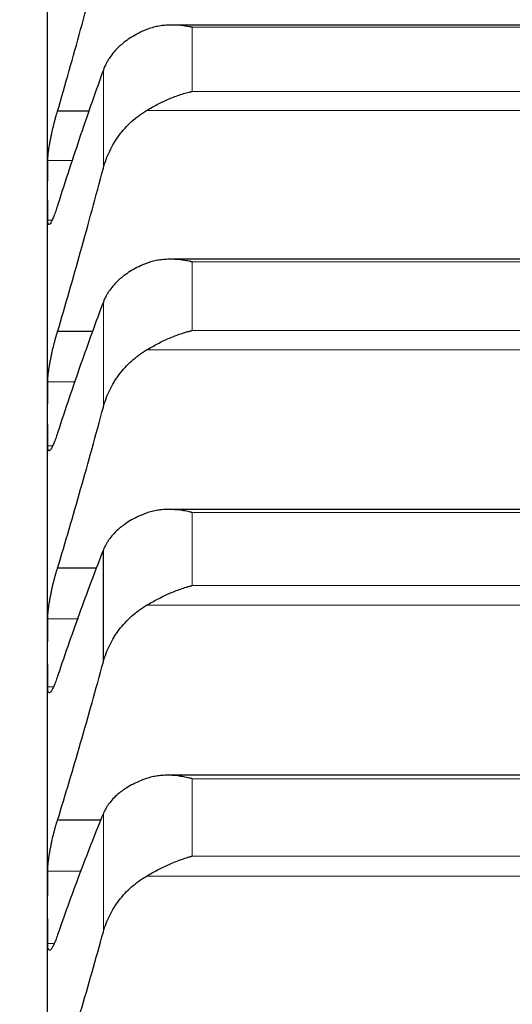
# Model space of a CAD drawing. Header units: inches. Extents: x 0 to 20790, y -12 to 14700.
# Tile 169 of 256: x 7758 to 7785, y 10446 to 10500. Entities that reach past the tile are written whole.
import ezdxf

# ---------------------------------------------------------------- set-up
doc = ezdxf.new("R2010")
doc.units = ezdxf.units.IN
doc.layers.add('1', color=7, linetype='Continuous', true_color=0xffffff)
doc.layers.add('254', color=7, linetype='Continuous', true_color=0xffffff)
doc.styles.add('latin_extended', font='simplex.shx')
doc.dimstyles.get("Standard").update_dxf_attribs({"dimtxt": 0.18, "dimasz": 0.18, "dimexe": 0.18, "dimexo": 0.0625, "dimgap": 0.09, "dimtad": 0, "dimtih": 1, "dimtoh": 1, "dimdec": 4, "dimzin": 0, "dimdsep": 46, "dimtxsty": 'Standard', "dimcen": 0.09, "dimadec": 0, "dimazin": 0, "dimtfac": 1, "dimtdec": 4, "dimtofl": 0, "dimtmove": 0, "dimatfit": 3, "dimfxl": 1, "dimtolj": 1, "dimtzin": 0, "dimarcsym": 0})

# ---------------------------------------------------------------- blocks, each defined once
blk = doc.blocks.new('_U12')
at = {"layer": '254', "color": 3, "linetype": 'Continuous', "lineweight": 13, "transparency": 16777216}
for p, q in [((1084.956, 11094.092), (1084.956, 8079.946)), ((8069.956, 9257.092), (8069.956, 8079.946)), ((1207.456, 8114.946), (7947.456, 8114.946))]:
    blk.add_line(p, q, dxfattribs=at)
at = {"layer": '254', "color": 3, "transparency": 16777216}
for points in [[(1207.456, 8135.363), (1207.456, 8094.529), (1084.956, 8114.946)], [(7947.456, 8094.529), (7947.456, 8135.363), (8069.956, 8114.946)]]:
    blk.add_solid(points, dxfattribs=at)
at = {"layer": 'Defpoints', "color": 0, "transparency": 16777216}
for p in [(1084.956, 11129.092), (8069.956, 9292.092), (8069.956, 8114.946)]:
    blk.add_point(p, dxfattribs=at)
at = {"layer": '254', "color": 2, "lineweight": 13, "transparency": 16777216, "insert": (4361.622, 8298.696), "char_height": 122.5, "attachment_point": 1, "style": 'latin_extended'}
blk.add_mtext('\\A1;6985', dxfattribs=at)

msp = doc.modelspace()

# ---------------------------------------------------------------- linework, layer by layer
at = {"layer": '1', "color": 2, "linetype": 'Continuous', "lineweight": 25}
for p, q in [((7759.956, 10490.448), (7759.956, 10501.708)), ((7805.206, 10499.433), (7766.731, 10499.433)), ((7762.227, 10494.757), (7760.493, 10494.757)), ((7759.956, 10478.311), (7759.956, 10490.448)), ((7805.292, 10486.704), (7766.643, 10486.704)), ((7762.42, 10482.771), (7760.493, 10482.771)), ((7759.956, 10465.316), (7759.956, 10478.311)), ((7805.376, 10473.105), (7766.556, 10473.105)), ((7762.982, 10464.83), (7762.982, 10470.903)), ((7762.625, 10469.92), (7760.493, 10469.92)), ((7759.956, 10451.484), (7759.956, 10465.316)), ((7805.449, 10458.659), (7766.47, 10458.659)), ((7762.848, 10456.224), (7760.493, 10456.224)), ((7759.956, 10436.836), (7759.956, 10451.484))]:
    msp.add_line(p, q, dxfattribs=at)
at = {"layer": '1', "color": 110, "linetype": 'Continuous', "lineweight": 13}
for p, q in [((7804.1, 10499.309), (7767.812, 10499.309)), ((7767.812, 10495.829), (7767.812, 10499.309)), ((7762.982, 10491.659), (7762.982, 10496.988)), ((7804.1, 10495.829), (7767.812, 10495.829)), ((7806.587, 10494.787), (7765.324, 10494.787)), ((7761.316, 10492.067), (7759.958, 10492.067)), ((7760.193, 10488.83), (7759.958, 10488.83)), ((7804.1, 10486.559), (7767.812, 10486.559)), ((7767.812, 10482.834), (7767.812, 10486.559)), ((7762.982, 10478.673), (7762.982, 10484.379)), ((7804.1, 10482.834), (7767.812, 10482.834)), ((7806.587, 10481.773), (7765.324, 10481.773)), ((7761.466, 10480.049), (7759.958, 10480.049)), ((7760.228, 10476.573), (7759.958, 10476.573)), ((7804.1, 10472.939), (7767.812, 10472.939)), ((7767.812, 10468.974), (7767.812, 10472.939)), ((7804.1, 10468.974), (7767.812, 10468.974)), ((7806.587, 10467.896), (7765.324, 10467.896)), ((7761.627, 10467.171), (7759.958, 10467.171)), ((7760.268, 10463.461), (7759.958, 10463.461)), ((7804.1, 10458.47), (7767.812, 10458.47)), ((7767.812, 10454.27), (7767.812, 10458.47)), ((7762.982, 10450.15), (7762.982, 10456.581)), ((7804.1, 10454.27), (7767.812, 10454.27)), ((7761.801, 10453.453), (7759.958, 10453.453)), ((7806.587, 10453.177), (7765.324, 10453.177)), ((7760.314, 10449.514), (7759.958, 10449.514))]:
    msp.add_line(p, q, dxfattribs=at)
at = {"layer": '1', "color": 2, "linetype": 'Continuous', "lineweight": 25}
for points in [[(7760.493, 10494.757), (7760.704, 10495.483), (7761.124, 10496.947), (7761.749, 10499.181), (7762.369, 10501.451), (7762.778, 10502.989), (7762.982, 10503.765)], [(7762.982, 10496.988), (7762.778, 10496.425), (7762.369, 10495.274), (7761.749, 10493.473), (7761.124, 10491.599), (7760.704, 10490.3), (7760.493, 10489.638)], [(7759.956, 10490.448), (7759.956, 10490.988), (7759.957, 10491.527), (7759.958, 10492.067)], [(7760.493, 10482.771), (7760.704, 10483.484), (7761.124, 10484.924), (7761.749, 10487.125), (7762.369, 10489.367), (7762.778, 10490.89), (7762.982, 10491.659)], [(7759.958, 10488.83), (7759.957, 10489.37), (7759.956, 10489.909), (7759.956, 10490.448)], [(7762.982, 10484.379), (7762.778, 10483.839), (7762.369, 10482.732), (7761.749, 10480.994), (7761.124, 10479.178), (7760.704, 10477.916), (7760.493, 10477.272)], [(7759.956, 10478.311), (7759.956, 10478.891), (7759.957, 10479.47), (7759.958, 10480.049)], [(7760.493, 10469.92), (7760.704, 10470.619), (7761.124, 10472.032), (7761.749, 10474.197), (7762.369, 10476.408), (7762.778, 10477.913), (7762.982, 10478.673)], [(7759.958, 10476.573), (7759.957, 10477.152), (7759.956, 10477.732), (7759.956, 10478.311)], [(7762.982, 10470.903), (7762.778, 10470.386), (7762.369, 10469.325), (7761.749, 10467.653), (7761.124, 10465.899), (7760.704, 10464.675), (7760.493, 10464.05)], [(7759.956, 10465.316), (7759.956, 10465.934), (7759.957, 10466.553), (7759.958, 10467.171)], [(7759.958, 10463.461), (7759.957, 10464.079), (7759.956, 10464.697), (7759.956, 10465.316)], [(7760.493, 10456.224), (7760.704, 10456.908), (7761.124, 10458.292), (7761.749, 10460.418), (7762.369, 10462.594), (7762.778, 10464.079), (7762.982, 10464.83)], [(7762.982, 10456.581), (7762.778, 10456.089), (7762.369, 10455.075), (7761.749, 10453.47), (7761.124, 10451.781), (7760.704, 10450.598), (7760.493, 10449.992)], [(7759.956, 10451.484), (7759.956, 10452.14), (7759.957, 10452.797), (7759.958, 10453.453)], [(7759.958, 10449.514), (7759.957, 10450.171), (7759.956, 10450.827), (7759.956, 10451.484)], [(7760.493, 10441.706), (7760.704, 10442.373), (7761.124, 10443.726), (7761.749, 10445.809), (7762.369, 10447.947), (7762.778, 10449.41), (7762.982, 10450.15)]]:
    msp.add_open_spline(points, degree=3, dxfattribs=at)
for points, knots in [([(7767.812, 10499.309), (7767.808, 10499.309), (7767.805, 10499.31), (7767.799, 10499.311), (7767.795, 10499.312), (7767.785, 10499.314), (7767.765, 10499.319), (7767.719, 10499.328), (7767.626, 10499.346), (7767.547, 10499.36), (7767.389, 10499.385), (7767.284, 10499.399), (7766.97, 10499.43), (7766.762, 10499.438), (7766.451, 10499.427), (7766.348, 10499.42), (7766.192, 10499.403), (7766.14, 10499.396), (7766.037, 10499.381), (7765.985, 10499.372), (7765.83, 10499.342), (7765.728, 10499.317), (7765.525, 10499.258), (7765.424, 10499.224), (7765.324, 10499.183)], [0, 0, 0, 0, 0.003906, 0.003906, 0.007813, 0.007813, 0.015625, 0.03125, 0.0625, 0.125, 0.125, 0.25, 0.25, 0.5, 0.5, 0.625, 0.625, 0.6875, 0.6875, 0.75, 0.75, 0.875, 0.875, 1, 1, 1, 1]), ([(7765.324, 10499.183), (7765.178, 10499.125), (7765.038, 10499.061), (7764.77, 10498.925), (7764.512, 10498.781), (7764.276, 10498.618), (7764.135, 10498.511), (7764.107, 10498.489), (7764.052, 10498.445), (7764.025, 10498.423), (7763.945, 10498.355), (7763.893, 10498.309), (7763.744, 10498.169), (7763.651, 10498.072), (7763.479, 10497.872), (7763.4, 10497.769), (7763.292, 10497.609), (7763.258, 10497.555), (7763.209, 10497.473), (7763.193, 10497.445), (7763.162, 10497.39), (7763.147, 10497.362), (7763.075, 10497.22), (7763.025, 10497.105), (7762.982, 10496.988)], [0, 0, 0, 0, 0.125, 0.125, 0.25, 0.375, 0.375, 0.40625, 0.40625, 0.4375, 0.4375, 0.5, 0.5, 0.625, 0.625, 0.75, 0.75, 0.8125, 0.8125, 0.84375, 0.84375, 0.875, 0.875, 1, 1, 1, 1]), ([(7765.324, 10494.787), (7765.424, 10494.847), (7765.524, 10494.906), (7765.725, 10495.018), (7765.827, 10495.073), (7766.03, 10495.178), (7766.133, 10495.229), (7766.34, 10495.327), (7766.444, 10495.374), (7766.654, 10495.463), (7766.759, 10495.505), (7766.968, 10495.584), (7767.073, 10495.621), (7767.283, 10495.69), (7767.389, 10495.721), (7767.547, 10495.765), (7767.626, 10495.785), (7767.719, 10495.808), (7767.765, 10495.819), (7767.785, 10495.823), (7767.798, 10495.826), (7767.805, 10495.827), (7767.812, 10495.829)], [0, 0, 0, 0, 0.125, 0.125, 0.25, 0.25, 0.375, 0.375, 0.5, 0.5, 0.625, 0.625, 0.75, 0.75, 0.875, 0.875, 0.9375, 0.96875, 0.984375, 0.992188, 0.992188, 1, 1, 1, 1]), ([(7759.958, 10492.067), (7759.958, 10492.098), (7759.96, 10492.166), (7759.969, 10492.284), (7759.977, 10492.373), (7759.985, 10492.443), (7759.988, 10492.468), (7759.994, 10492.517), (7759.998, 10492.542), (7760.015, 10492.67), (7760.032, 10492.779), (7760.057, 10492.923), (7760.062, 10492.953), (7760.07, 10492.997), (7760.073, 10493.012), (7760.078, 10493.042), (7760.092, 10493.118), (7760.119, 10493.256), (7760.145, 10493.381), (7760.172, 10493.508), (7760.186, 10493.573), (7760.23, 10493.767), (7760.26, 10493.896), (7760.308, 10494.087), (7760.324, 10494.15), (7760.349, 10494.245), (7760.357, 10494.276), (7760.374, 10494.339), (7760.382, 10494.37), (7760.425, 10494.524), (7760.459, 10494.643), (7760.493, 10494.757)], [0, 0, 0, 0, 0.0625, 0.125, 0.1875, 0.1875, 0.21875, 0.21875, 0.25, 0.25, 0.375, 0.375, 0.40625, 0.40625, 0.421875, 0.421875, 0.4375, 0.5, 0.5625, 0.5625, 0.625, 0.625, 0.75, 0.75, 0.8125, 0.8125, 0.84375, 0.84375, 0.875, 0.875, 1, 1, 1, 1]), ([(7762.982, 10491.659), (7763.025, 10491.819), (7763.075, 10491.977), (7763.189, 10492.286), (7763.318, 10492.589), (7763.476, 10492.881), (7763.605, 10493.094), (7763.65, 10493.165), (7763.721, 10493.27), (7763.744, 10493.304), (7763.793, 10493.373), (7763.817, 10493.407), (7763.942, 10493.575), (7764.154, 10493.833), (7764.389, 10494.069), (7764.636, 10494.295), (7764.765, 10494.402), (7764.935, 10494.529), (7764.97, 10494.554), (7765.039, 10494.603), (7765.144, 10494.675), (7765.251, 10494.744), (7765.324, 10494.787)], [0, 0, 0, 0, 0.125, 0.125, 0.25, 0.375, 0.375, 0.4375, 0.4375, 0.46875, 0.46875, 0.5, 0.5, 0.625, 0.75, 0.75, 0.875, 0.875, 0.90625, 0.90625, 0.9375, 1, 1, 1, 1]), ([(7760.493, 10489.638), (7760.459, 10489.524), (7760.425, 10489.419), (7760.374, 10489.271), (7760.358, 10489.224), (7760.333, 10489.156), (7760.325, 10489.134), (7760.308, 10489.09), (7760.3, 10489.069), (7760.26, 10488.967), (7760.23, 10488.895), (7760.186, 10488.804), (7760.172, 10488.776), (7760.152, 10488.738), (7760.145, 10488.726), (7760.132, 10488.704), (7760.126, 10488.693), (7760.095, 10488.645), (7760.072, 10488.619), (7760.047, 10488.602), (7760.043, 10488.6), (7760.033, 10488.596), (7760.029, 10488.595), (7760.016, 10488.594), (7760.008, 10488.597), (7759.988, 10488.615), (7759.977, 10488.64), (7759.968, 10488.688), (7759.966, 10488.698), (7759.963, 10488.72), (7759.962, 10488.732), (7759.959, 10488.77), (7759.958, 10488.799), (7759.958, 10488.83)], [0, 0, 0, 0, 0.125, 0.125, 0.1875, 0.1875, 0.21875, 0.21875, 0.25, 0.25, 0.375, 0.375, 0.4375, 0.4375, 0.46875, 0.46875, 0.5, 0.5, 0.625, 0.625, 0.65625, 0.65625, 0.6875, 0.6875, 0.75, 0.75, 0.875, 0.875, 0.90625, 0.90625, 0.9375, 0.9375, 1, 1, 1, 1]), ([(7767.812, 10486.559), (7767.808, 10486.56), (7767.805, 10486.561), (7767.799, 10486.563), (7767.795, 10486.563), (7767.785, 10486.566), (7767.765, 10486.57), (7767.719, 10486.58), (7767.626, 10486.6), (7767.547, 10486.615), (7767.389, 10486.643), (7767.284, 10486.658), (7766.97, 10486.695), (7766.762, 10486.707), (7766.451, 10486.702), (7766.348, 10486.697), (7766.192, 10486.683), (7766.14, 10486.677), (7766.037, 10486.664), (7765.985, 10486.656), (7765.83, 10486.629), (7765.728, 10486.606), (7765.525, 10486.551), (7765.424, 10486.518), (7765.324, 10486.48)], [0, 0, 0, 0, 0.003906, 0.003906, 0.007813, 0.007813, 0.015625, 0.03125, 0.0625, 0.125, 0.125, 0.25, 0.25, 0.5, 0.5, 0.625, 0.625, 0.6875, 0.6875, 0.75, 0.75, 0.875, 0.875, 1, 1, 1, 1]), ([(7765.324, 10486.48), (7765.178, 10486.424), (7765.038, 10486.364), (7764.77, 10486.234), (7764.512, 10486.096), (7764.276, 10485.941), (7764.135, 10485.838), (7764.107, 10485.817), (7764.052, 10485.775), (7764.025, 10485.754), (7763.945, 10485.689), (7763.893, 10485.645), (7763.744, 10485.511), (7763.651, 10485.418), (7763.479, 10485.227), (7763.4, 10485.128), (7763.292, 10484.975), (7763.258, 10484.923), (7763.209, 10484.845), (7763.193, 10484.818), (7763.162, 10484.765), (7763.147, 10484.738), (7763.075, 10484.602), (7763.025, 10484.492), (7762.982, 10484.379)], [0, 0, 0, 0, 0.125, 0.125, 0.25, 0.375, 0.375, 0.40625, 0.40625, 0.4375, 0.4375, 0.5, 0.5, 0.625, 0.625, 0.75, 0.75, 0.8125, 0.8125, 0.84375, 0.84375, 0.875, 0.875, 1, 1, 1, 1]), ([(7759.958, 10480.049), (7759.958, 10480.083), (7759.96, 10480.156), (7759.969, 10480.28), (7759.977, 10480.373), (7759.985, 10480.446), (7759.988, 10480.471), (7759.994, 10480.522), (7759.998, 10480.548), (7760.015, 10480.679), (7760.032, 10480.791), (7760.057, 10480.939), (7760.062, 10480.969), (7760.07, 10481.014), (7760.073, 10481.03), (7760.078, 10481.06), (7760.092, 10481.137), (7760.119, 10481.277), (7760.145, 10481.403), (7760.172, 10481.531), (7760.186, 10481.596), (7760.23, 10481.791), (7760.26, 10481.919), (7760.308, 10482.11), (7760.324, 10482.173), (7760.349, 10482.266), (7760.357, 10482.298), (7760.374, 10482.36), (7760.382, 10482.39), (7760.425, 10482.542), (7760.459, 10482.659), (7760.493, 10482.771)], [0, 0, 0, 0, 0.0625, 0.125, 0.1875, 0.1875, 0.21875, 0.21875, 0.25, 0.25, 0.375, 0.375, 0.40625, 0.40625, 0.421875, 0.421875, 0.4375, 0.5, 0.5625, 0.5625, 0.625, 0.625, 0.75, 0.75, 0.8125, 0.8125, 0.84375, 0.84375, 0.875, 0.875, 1, 1, 1, 1]), ([(7765.324, 10481.773), (7765.424, 10481.833), (7765.524, 10481.891), (7765.725, 10482.004), (7765.827, 10482.058), (7766.03, 10482.165), (7766.133, 10482.216), (7766.34, 10482.315), (7766.444, 10482.362), (7766.654, 10482.453), (7766.759, 10482.496), (7766.968, 10482.577), (7767.073, 10482.616), (7767.283, 10482.687), (7767.389, 10482.72), (7767.547, 10482.766), (7767.626, 10482.788), (7767.719, 10482.811), (7767.765, 10482.823), (7767.785, 10482.828), (7767.798, 10482.831), (7767.805, 10482.832), (7767.812, 10482.834)], [0, 0, 0, 0, 0.125, 0.125, 0.25, 0.25, 0.375, 0.375, 0.5, 0.5, 0.625, 0.625, 0.75, 0.75, 0.875, 0.875, 0.9375, 0.96875, 0.984375, 0.992187, 0.992187, 1, 1, 1, 1]), ([(7762.982, 10478.673), (7763.025, 10478.832), (7763.075, 10478.988), (7763.189, 10479.294), (7763.318, 10479.594), (7763.476, 10479.883), (7763.605, 10480.095), (7763.65, 10480.165), (7763.721, 10480.269), (7763.744, 10480.303), (7763.793, 10480.371), (7763.817, 10480.404), (7763.942, 10480.571), (7764.154, 10480.827), (7764.389, 10481.061), (7764.636, 10481.285), (7764.765, 10481.391), (7764.935, 10481.517), (7764.97, 10481.542), (7765.039, 10481.59), (7765.144, 10481.662), (7765.251, 10481.73), (7765.324, 10481.773)], [0, 0, 0, 0, 0.125, 0.125, 0.25, 0.375, 0.375, 0.4375, 0.4375, 0.46875, 0.46875, 0.5, 0.5, 0.625, 0.75, 0.75, 0.875, 0.875, 0.90625, 0.90625, 0.9375, 1, 1, 1, 1]), ([(7760.493, 10477.272), (7760.459, 10477.161), (7760.425, 10477.058), (7760.374, 10476.916), (7760.358, 10476.87), (7760.333, 10476.805), (7760.325, 10476.784), (7760.308, 10476.742), (7760.3, 10476.722), (7760.26, 10476.625), (7760.23, 10476.558), (7760.186, 10476.473), (7760.172, 10476.448), (7760.152, 10476.413), (7760.145, 10476.403), (7760.132, 10476.383), (7760.126, 10476.374), (7760.095, 10476.332), (7760.072, 10476.311), (7760.047, 10476.3), (7760.043, 10476.299), (7760.033, 10476.298), (7760.029, 10476.298), (7760.016, 10476.302), (7760.008, 10476.307), (7759.988, 10476.333), (7759.977, 10476.363), (7759.968, 10476.417), (7759.966, 10476.429), (7759.963, 10476.454), (7759.962, 10476.467), (7759.959, 10476.508), (7759.958, 10476.539), (7759.958, 10476.573)], [0, 0, 0, 0, 0.125, 0.125, 0.1875, 0.1875, 0.21875, 0.21875, 0.25, 0.25, 0.375, 0.375, 0.4375, 0.4375, 0.46875, 0.46875, 0.5, 0.5, 0.625, 0.625, 0.65625, 0.65625, 0.6875, 0.6875, 0.75, 0.75, 0.875, 0.875, 0.90625, 0.90625, 0.9375, 0.9375, 1, 1, 1, 1]), ([(7765.324, 10472.906), (7765.178, 10472.853), (7765.038, 10472.795), (7764.77, 10472.672), (7764.512, 10472.541), (7764.276, 10472.393), (7764.135, 10472.295), (7764.107, 10472.276), (7764.052, 10472.235), (7764.025, 10472.215), (7763.945, 10472.153), (7763.893, 10472.111), (7763.744, 10471.984), (7763.651, 10471.895), (7763.479, 10471.713), (7763.4, 10471.619), (7763.292, 10471.473), (7763.258, 10471.423), (7763.209, 10471.348), (7763.193, 10471.323), (7763.162, 10471.272), (7763.147, 10471.246), (7763.075, 10471.116), (7763.025, 10471.011), (7762.982, 10470.903)], [0, 0, 0, 0, 0.125, 0.125, 0.25, 0.375, 0.375, 0.40625, 0.40625, 0.4375, 0.4375, 0.5, 0.5, 0.625, 0.625, 0.75, 0.75, 0.8125, 0.8125, 0.84375, 0.84375, 0.875, 0.875, 1, 1, 1, 1]), ([(7767.812, 10472.939), (7767.808, 10472.94), (7767.805, 10472.941), (7767.799, 10472.942), (7767.795, 10472.943), (7767.785, 10472.946), (7767.765, 10472.951), (7767.719, 10472.962), (7767.626, 10472.983), (7767.547, 10472.999), (7767.389, 10473.029), (7767.284, 10473.047), (7766.97, 10473.089), (7766.762, 10473.104), (7766.451, 10473.106), (7766.348, 10473.103), (7766.192, 10473.092), (7766.14, 10473.087), (7766.037, 10473.075), (7765.985, 10473.069), (7765.83, 10473.045), (7765.728, 10473.024), (7765.525, 10472.973), (7765.424, 10472.942), (7765.324, 10472.906)], [0, 0, 0, 0, 0.003906, 0.003906, 0.007812, 0.007812, 0.015625, 0.03125, 0.0625, 0.125, 0.125, 0.25, 0.25, 0.5, 0.5, 0.625, 0.625, 0.6875, 0.6875, 0.75, 0.75, 0.875, 0.875, 1, 1, 1, 1]), ([(7759.958, 10467.171), (7759.958, 10467.207), (7759.96, 10467.285), (7759.969, 10467.415), (7759.977, 10467.511), (7759.985, 10467.587), (7759.988, 10467.613), (7759.994, 10467.665), (7759.998, 10467.692), (7760.015, 10467.828), (7760.032, 10467.942), (7760.057, 10468.093), (7760.062, 10468.123), (7760.07, 10468.169), (7760.073, 10468.185), (7760.078, 10468.216), (7760.092, 10468.294), (7760.119, 10468.435), (7760.145, 10468.563), (7760.172, 10468.691), (7760.186, 10468.756), (7760.23, 10468.951), (7760.26, 10469.079), (7760.308, 10469.268), (7760.324, 10469.331), (7760.349, 10469.424), (7760.357, 10469.455), (7760.374, 10469.516), (7760.382, 10469.546), (7760.425, 10469.696), (7760.459, 10469.811), (7760.493, 10469.92)], [0, 0, 0, 0, 0.0625, 0.125, 0.1875, 0.1875, 0.21875, 0.21875, 0.25, 0.25, 0.375, 0.375, 0.40625, 0.40625, 0.421875, 0.421875, 0.4375, 0.5, 0.5625, 0.5625, 0.625, 0.625, 0.75, 0.75, 0.8125, 0.8125, 0.84375, 0.84375, 0.875, 0.875, 1, 1, 1, 1]), ([(7765.324, 10467.896), (7765.424, 10467.955), (7765.524, 10468.013), (7765.725, 10468.125), (7765.827, 10468.18), (7766.03, 10468.286), (7766.133, 10468.338), (7766.34, 10468.438), (7766.444, 10468.486), (7766.654, 10468.579), (7766.759, 10468.623), (7766.968, 10468.706), (7767.073, 10468.746), (7767.283, 10468.819), (7767.389, 10468.854), (7767.547, 10468.902), (7767.626, 10468.925), (7767.719, 10468.95), (7767.765, 10468.962), (7767.785, 10468.967), (7767.798, 10468.97), (7767.805, 10468.972), (7767.812, 10468.974)], [0, 0, 0, 0, 0.125, 0.125, 0.25, 0.25, 0.375, 0.375, 0.5, 0.5, 0.625, 0.625, 0.75, 0.75, 0.875, 0.875, 0.9375, 0.96875, 0.984375, 0.992188, 0.992188, 1, 1, 1, 1]), ([(7762.982, 10464.83), (7763.025, 10464.987), (7763.075, 10465.141), (7763.189, 10465.443), (7763.318, 10465.74), (7763.476, 10466.025), (7763.605, 10466.235), (7763.65, 10466.304), (7763.721, 10466.406), (7763.744, 10466.44), (7763.793, 10466.508), (7763.817, 10466.541), (7763.942, 10466.705), (7764.154, 10466.958), (7764.389, 10467.191), (7764.636, 10467.412), (7764.765, 10467.517), (7764.935, 10467.642), (7764.97, 10467.667), (7765.039, 10467.715), (7765.144, 10467.786), (7765.251, 10467.853), (7765.324, 10467.896)], [0, 0, 0, 0, 0.125, 0.125, 0.25, 0.375, 0.375, 0.4375, 0.4375, 0.46875, 0.46875, 0.5, 0.5, 0.625, 0.75, 0.75, 0.875, 0.875, 0.90625, 0.90625, 0.9375, 1, 1, 1, 1]), ([(7760.493, 10464.05), (7760.459, 10463.942), (7760.425, 10463.842), (7760.374, 10463.705), (7760.358, 10463.661), (7760.333, 10463.599), (7760.325, 10463.579), (7760.308, 10463.539), (7760.3, 10463.52), (7760.26, 10463.428), (7760.23, 10463.365), (7760.186, 10463.288), (7760.172, 10463.264), (7760.152, 10463.234), (7760.145, 10463.224), (7760.132, 10463.207), (7760.126, 10463.199), (7760.095, 10463.164), (7760.072, 10463.148), (7760.047, 10463.144), (7760.043, 10463.144), (7760.033, 10463.145), (7760.029, 10463.147), (7760.016, 10463.154), (7760.008, 10463.162), (7759.988, 10463.196), (7759.977, 10463.231), (7759.968, 10463.292), (7759.966, 10463.304), (7759.963, 10463.332), (7759.962, 10463.346), (7759.959, 10463.391), (7759.958, 10463.424), (7759.958, 10463.461)], [0, 0, 0, 0, 0.125, 0.125, 0.1875, 0.1875, 0.21875, 0.21875, 0.25, 0.25, 0.375, 0.375, 0.4375, 0.4375, 0.46875, 0.46875, 0.5, 0.5, 0.625, 0.625, 0.65625, 0.65625, 0.6875, 0.6875, 0.75, 0.75, 0.875, 0.875, 0.90625, 0.90625, 0.9375, 0.9375, 1, 1, 1, 1]), ([(7765.324, 10458.482), (7765.178, 10458.432), (7765.038, 10458.378), (7764.77, 10458.261), (7764.512, 10458.137), (7764.276, 10457.997), (7764.135, 10457.904), (7764.107, 10457.885), (7764.052, 10457.847), (7764.025, 10457.828), (7763.945, 10457.77), (7763.893, 10457.73), (7763.744, 10457.609), (7763.651, 10457.525), (7763.479, 10457.351), (7763.4, 10457.262), (7763.292, 10457.123), (7763.258, 10457.076), (7763.209, 10457.004), (7763.193, 10456.98), (7763.162, 10456.932), (7763.147, 10456.907), (7763.075, 10456.784), (7763.025, 10456.684), (7762.982, 10456.581)], [0, 0, 0, 0, 0.125, 0.125, 0.25, 0.375, 0.375, 0.40625, 0.40625, 0.4375, 0.4375, 0.5, 0.5, 0.625, 0.625, 0.75, 0.75, 0.8125, 0.8125, 0.84375, 0.84375, 0.875, 0.875, 1, 1, 1, 1]), ([(7767.812, 10458.47), (7767.808, 10458.471), (7767.805, 10458.471), (7767.799, 10458.473), (7767.795, 10458.474), (7767.785, 10458.477), (7767.765, 10458.482), (7767.719, 10458.493), (7767.626, 10458.516), (7767.547, 10458.533), (7767.389, 10458.566), (7767.284, 10458.585), (7766.97, 10458.633), (7766.762, 10458.652), (7766.451, 10458.66), (7766.348, 10458.659), (7766.192, 10458.651), (7766.14, 10458.647), (7766.037, 10458.638), (7765.985, 10458.632), (7765.83, 10458.611), (7765.728, 10458.592), (7765.525, 10458.545), (7765.424, 10458.517), (7765.324, 10458.482)], [0, 0, 0, 0, 0.003906, 0.003906, 0.007812, 0.007812, 0.015625, 0.03125, 0.0625, 0.125, 0.125, 0.25, 0.25, 0.5, 0.5, 0.625, 0.625, 0.6875, 0.6875, 0.75, 0.75, 0.875, 0.875, 1, 1, 1, 1]), ([(7759.958, 10453.453), (7759.958, 10453.492), (7759.96, 10453.573), (7759.969, 10453.709), (7759.977, 10453.809), (7759.985, 10453.887), (7759.988, 10453.914), (7759.994, 10453.968), (7759.998, 10453.996), (7760.015, 10454.135), (7760.032, 10454.252), (7760.057, 10454.405), (7760.062, 10454.435), (7760.07, 10454.482), (7760.073, 10454.498), (7760.078, 10454.53), (7760.092, 10454.608), (7760.119, 10454.751), (7760.145, 10454.88), (7760.172, 10455.009), (7760.186, 10455.073), (7760.23, 10455.269), (7760.26, 10455.396), (7760.308, 10455.584), (7760.324, 10455.646), (7760.349, 10455.737), (7760.357, 10455.768), (7760.374, 10455.828), (7760.382, 10455.858), (7760.425, 10456.006), (7760.459, 10456.118), (7760.493, 10456.224)], [0, 0, 0, 0, 0.0625, 0.125, 0.1875, 0.1875, 0.21875, 0.21875, 0.25, 0.25, 0.375, 0.375, 0.40625, 0.40625, 0.421875, 0.421875, 0.4375, 0.5, 0.5625, 0.5625, 0.625, 0.625, 0.75, 0.75, 0.8125, 0.8125, 0.84375, 0.84375, 0.875, 0.875, 1, 1, 1, 1]), ([(7765.324, 10453.177), (7765.424, 10453.236), (7765.524, 10453.293), (7765.725, 10453.405), (7765.827, 10453.46), (7766.03, 10453.567), (7766.133, 10453.619), (7766.34, 10453.719), (7766.444, 10453.768), (7766.654, 10453.862), (7766.759, 10453.907), (7766.968, 10453.993), (7767.073, 10454.033), (7767.283, 10454.109), (7767.389, 10454.145), (7767.547, 10454.195), (7767.626, 10454.219), (7767.719, 10454.245), (7767.765, 10454.258), (7767.785, 10454.263), (7767.798, 10454.267), (7767.805, 10454.269), (7767.812, 10454.27)], [0, 0, 0, 0, 0.125, 0.125, 0.25, 0.25, 0.375, 0.375, 0.5, 0.5, 0.625, 0.625, 0.75, 0.75, 0.875, 0.875, 0.9375, 0.96875, 0.984375, 0.992187, 0.992187, 1, 1, 1, 1]), ([(7762.982, 10450.15), (7763.025, 10450.304), (7763.075, 10450.456), (7763.189, 10450.755), (7763.318, 10451.047), (7763.476, 10451.329), (7763.605, 10451.536), (7763.65, 10451.604), (7763.721, 10451.705), (7763.744, 10451.739), (7763.793, 10451.805), (7763.817, 10451.838), (7763.942, 10452.001), (7764.154, 10452.251), (7764.389, 10452.48), (7764.636, 10452.699), (7764.765, 10452.803), (7764.935, 10452.926), (7764.97, 10452.95), (7765.039, 10452.998), (7765.144, 10453.068), (7765.251, 10453.135), (7765.324, 10453.177)], [0, 0, 0, 0, 0.125, 0.125, 0.25, 0.375, 0.375, 0.4375, 0.4375, 0.46875, 0.46875, 0.5, 0.5, 0.625, 0.75, 0.75, 0.875, 0.875, 0.90625, 0.90625, 0.9375, 1, 1, 1, 1]), ([(7760.493, 10449.992), (7760.459, 10449.887), (7760.425, 10449.791), (7760.374, 10449.659), (7760.358, 10449.618), (7760.333, 10449.558), (7760.325, 10449.539), (7760.308, 10449.502), (7760.3, 10449.483), (7760.26, 10449.397), (7760.23, 10449.339), (7760.186, 10449.268), (7760.172, 10449.247), (7760.152, 10449.221), (7760.145, 10449.212), (7760.132, 10449.198), (7760.126, 10449.191), (7760.095, 10449.162), (7760.072, 10449.151), (7760.047, 10449.154), (7760.043, 10449.155), (7760.033, 10449.159), (7760.029, 10449.162), (7760.016, 10449.173), (7760.008, 10449.184), (7759.988, 10449.226), (7759.977, 10449.266), (7759.968, 10449.332), (7759.966, 10449.346), (7759.963, 10449.376), (7759.962, 10449.391), (7759.959, 10449.44), (7759.958, 10449.476), (7759.958, 10449.514)], [0, 0, 0, 0, 0.125, 0.125, 0.1875, 0.1875, 0.21875, 0.21875, 0.25, 0.25, 0.375, 0.375, 0.4375, 0.4375, 0.46875, 0.46875, 0.5, 0.5, 0.625, 0.625, 0.65625, 0.65625, 0.6875, 0.6875, 0.75, 0.75, 0.875, 0.875, 0.90625, 0.90625, 0.9375, 0.9375, 1, 1, 1, 1])]:
    msp.add_open_spline(points, degree=3, knots=knots, dxfattribs=at)

# ---------------------------------------------------------------- dimensions: what is measured, and where the dimension line sits
at = {"layer": '254', "color": 2, "linetype": 'Continuous', "lineweight": 13}
dim = msp.add_linear_dim(base=(8069.956, 8114.946), p1=(1084.956, 11129.092), p2=(8069.956, 9292.092), dimstyle='Standard', override={"dimscale": 35, "dimtxt": 3.5, "dimasz": 3.5, "dimexe": 1, "dimexo": 1, "dimgap": 1.75, "dimtad": 1, "dimtih": 1, "dimtoh": 0, "dimdec": 2, "dimlfac": 1, "dimzin": 8, "dimdsep": 46, "dimlunit": 2, "dimtxsty": 'latin_extended', "dimsah": 1, "dimse1": 0, "dimse2": 0, "dimsd1": 0, "dimsd2": 0, "dimclrd": 3, "dimclre": 3, "dimclrt": 2, "dimtol": 0, "dimtm": -0.1, "dimtfac": 0.714286, "dimtdec": 3, "dimtofl": 1, "dimtmove": 0, "dimtzin": 8, "dimlwd": 13, "dimlwe": 13}, dxfattribs=at)
dim.commit()
dim.dimension.update_dxf_attribs({"geometry": '_U12', "text_midpoint": (4577.456, 8114.946), "dimtype": 160})

doc.saveas('drawing.dxf')
